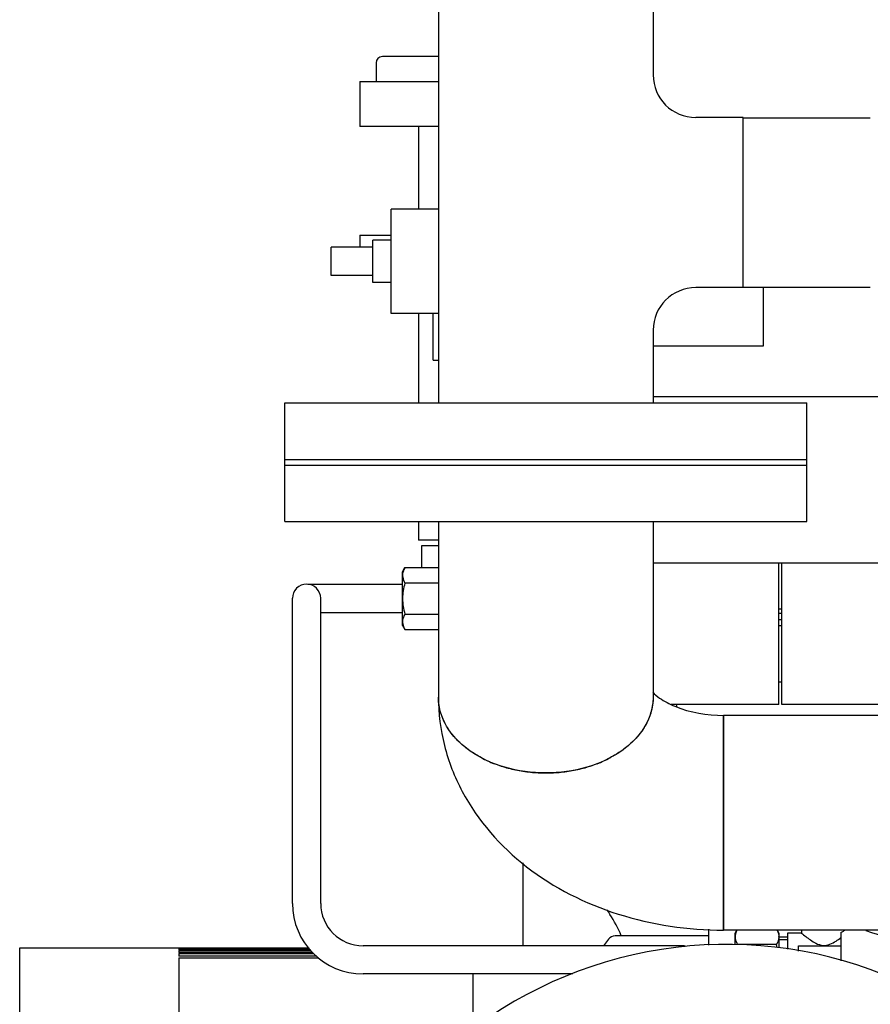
# Model space of a CAD drawing. Header units: millimetres. Extents: x 0 to 1189, y 0 to 841.
# Tile 77 of 135: x 378 to 390, y 453 to 466. Entities that reach past the tile are written whole.
import ezdxf

# ---------------------------------------------------------------- set-up
doc = ezdxf.new("R2010")
doc.units = ezdxf.units.MM
doc.header["$LTSCALE"] = 65.395
for name, color, linetype in [('0006_725600_24_SIMPLE1_X_PBL1061', 7, 'CONTINUOUS'), ('22293_KVEM_18_24_PBL1024', 7, 'CONTINUOUS'), ('25007_153200_25_ABL1049', 7, 'CONTINUOUS'), ('25007_153200_25_T2_PBL1094', 7, 'CONTINUOUS'), ('25007_153200_28_ABL1110', 7, 'CONTINUOUS'), ('25007_153200_31_ABL1090', 7, 'CONTINUOUS'), ('25007_153200_31_T1_PBL1091', 7, 'CONTINUOUS'), ('25007_153202_26_ABL1046', 7, 'CONTINUOUS'), ('25007_153202_26_T3_PBL1273', 7, 'CONTINUOUS'), ('25007_153500_01_ABL1070', 7, 'CONTINUOUS'), ('25007_153500_01_T1_PBL1124', 7, 'CONTINUOUS'), ('25067_153000_20_T3_PBL1059', 7, 'CONTINUOUS'), ('9M25C_GENSET_KPL_VERROHRUNG_ABL1004', 7, 'CONTINUOUS'), ('BOGEN-S-2D-90-76_1X2_9_PBL1093', 7, 'CONTINUOUS'), ('BOGEN-S-2D-90-76_1X2_9_PBL1111', 7, 'CONTINUOUS'), ('BOGEN-S-3D-45-76_1X2_9_PBL1075', 7, 'CONTINUOUS'), ('D3870-A2-L-10_PBL1026', 7, 'CONTINUOUS'), ('D3870-A2-L-10_PBL1098', 7, 'CONTINUOUS'), ('E1514-FF-DN65-PN16X2_PBL1048', 7, 'CONTINUOUS'), ('E1514-IBC_DN65PN40X2_PBL1263', 7, 'CONTINUOUS'), ('EN1092-1-01A-DN125-PN16-131_5_PBL1071', 7, 'CONTINUOUS'), ('EN1092-1-01A-DN125-PN16-131_5_PBL1262', 7, 'CONTINUOUS'), ('EN1092-1-01A-DN50-PN16-61_5_PBL1127', 7, 'CONTINUOUS'), ('EN1092-1-01A-DN65_PN16-77_5_PBL1050', 7, 'CONTINUOUS'), ('EN1092-1-01A-DN65_PN16-77_5_PBL1051', 7, 'CONTINUOUS'), ('EN1092-1-01A-DN65_PN16-77_5_PBL1259', 7, 'CONTINUOUS'), ('ERMETO_SCHWEISSKEGEL-SKA10X2RB_PBL1264', 7, 'CONTINUOUS'), ('ERV_GS125_16_ABL1077', 7, 'CONTINUOUS'), ('ERV_GS125_16_T1__PBL1078', 7, 'CONTINUOUS'), ('ERV_GS125_16_T1__PBL1260', 7, 'CONTINUOUS'), ('ERV_GS125_16_T2__PBL1136', 7, 'CONTINUOUS'), ('KUGELHAHN_10-0_PBL1102', 7, 'CONTINUOUS'), ('LAUTERBACH_SP_RING_2_0185_50_PBL1100', 7, 'CONTINUOUS'), ('new_view_4_VBL981', 7, 'CONTINUOUS'), ('PUMPENAGGRR45_125_160_FL-Z-DB50_PBL1060', 7, 'CONTINUOUS'), ('SKA-10X1_5_PBL1086', 7, 'CONTINUOUS'), ('T-STUECK-S-76_1X2_9-60_3X2_9_PBL1074', 7, 'CONTINUOUS')]:
    doc.layers.add(name, color=color, linetype=linetype)

# ---------------------------------------------------------------- blocks, each defined once
blk = doc.blocks.new('22293_KVEM_18_24_PBL1024', base_point=(385.7, 449.155))
at = {"layer": '22293_KVEM_18_24_PBL1024', "color": 6, "linetype": 'Continuous'}
for p, q in [((383.434, 465.94), (382.641, 465.94)), ((382.55, 465.85), (382.55, 465.59)), ((382.32, 465.59), (382.32, 464.95)), ((382.32, 465.59), (383.434, 465.59)), ((383.434, 464.95), (382.32, 464.95)), ((383.15, 464.95), (383.15, 463.78)), ((382.32, 463.41), (382.32, 463.24)), ((382.32, 463.41), (382.764, 463.41)), ((383.15, 462.3), (383.15, 461.032)), ((383.15, 459.352), (383.15, 459.09)), ((383.434, 459.09), (383.15, 459.09)), ((383.2, 458.699), (383.2, 459.01)), ((383.2, 459.01), (383.434, 459.01)), ((384.634, 453.34), (384.634, 454.517)), ((377.5, 447.67), (377.5, 453.31)), ((377.5, 453.31), (379.756, 453.31)), ((379.756, 453.31), (379.756, 453.304)), ((379.756, 453.31), (381.6, 453.31)), ((381.604, 453.304), (379.756, 453.304)), ((379.756, 453.299), (379.756, 453.283)), ((379.756, 453.299), (381.608, 453.299)), ((381.62, 453.283), (379.756, 453.283)), ((379.756, 453.272), (379.756, 453.245)), ((379.756, 453.272), (381.629, 453.272)), ((381.649, 453.245), (379.756, 453.245)), ((379.756, 453.229), (379.756, 453.191)), ((379.756, 453.229), (381.664, 453.229)), ((381.713, 453.191), (379.756, 453.191)), ((379.756, 453.169), (379.756, 451.74)), ((379.756, 453.169), (381.742, 453.169))]:
    blk.add_line(p, q, dxfattribs=at)
blk.add_arc((382.64, 465.85), 0.09, 90, 180, dxfattribs=at)
blk = doc.blocks.new('D3870-A2-L-10_PBL1026', base_point=(383.18, 458.26))
at = {"layer": 'D3870-A2-L-10_PBL1026', "color": 7, "linetype": 'Continuous'}
for p, q in [((382.926, 458.64), (382.96, 458.699)), ((382.96, 458.699), (383.434, 458.699)), ((382.926, 457.88), (382.926, 458.64)), ((383.434, 458.479), (382.96, 458.479)), ((382.96, 458.041), (383.434, 458.041)), ((382.926, 457.88), (382.96, 457.821)), ((382.96, 457.821), (383.434, 457.821))]:
    blk.add_line(p, q, dxfattribs=at)
for points, knots in [([(382.96, 458.699), (382.955, 458.69), (382.937, 458.656), (382.926, 458.617), (382.926, 458.589)], [0, 0, 0, 0, 0.263017, 1, 1, 1, 1]), ([(382.926, 458.589), (382.926, 458.58), (382.929, 458.541), (382.945, 458.505), (382.96, 458.479)], [0, 0, 0, 0, 0.241275, 1, 1, 1, 1]), ([(382.96, 458.041), (382.955, 458.032), (382.937, 457.998), (382.926, 457.959), (382.926, 457.931)], [0, 0, 0, 0, 0.263017, 1, 1, 1, 1]), ([(382.926, 457.931), (382.926, 457.922), (382.929, 457.883), (382.945, 457.847), (382.96, 457.821)], [0, 0, 0, 0, 0.241275, 1, 1, 1, 1])]:
    blk.add_open_spline(points, degree=3, knots=knots, dxfattribs=at)
for points in [[(382.96, 458.479), (382.939, 458.408), (382.926, 458.334), (382.926, 458.26)], [(382.926, 458.26), (382.926, 458.186), (382.939, 458.112), (382.96, 458.041)]]:
    blk.add_open_spline(points, degree=3, dxfattribs=at)
blk = doc.blocks.new('EN1092-1-01A-DN65_PN16-77_5_PBL1051', base_point=(384.956, 460.632))
at = {"layer": 'EN1092-1-01A-DN65_PN16-77_5_PBL1051', "color": 7, "linetype": 'Continuous'}
for p, q in [((381.256, 460.232), (381.256, 461.032)), ((381.256, 461.032), (388.656, 461.032)), ((388.656, 460.232), (388.656, 461.032)), ((381.256, 460.232), (388.656, 460.232))]:
    blk.add_line(p, q, dxfattribs=at)
blk = doc.blocks.new('T-STUECK-S-76_1X2_9-60_3X2_9_PBL1074', base_point=(385.595, 463.972))
at = {"layer": 'T-STUECK-S-76_1X2_9-60_3X2_9_PBL1074', "color": 7, "linetype": 'Continuous'}
for p, q in [((383.434, 466.912), (383.434, 461.032)), ((386.478, 466.912), (383.434, 466.912)), ((386.478, 466.912), (386.478, 465.681)), ((387.756, 465.078), (387.081, 465.078)), ((387.756, 462.666), (387.756, 465.078)), ((387.756, 462.666), (387.081, 462.666)), ((386.478, 462.063), (386.478, 461.032))]:
    blk.add_line(p, q, dxfattribs=at)
for centre, start, end in [((387.081, 465.681), 180, 270), ((387.081, 462.063), 90, 180)]:
    blk.add_arc(centre, 0.603, start, end, dxfattribs=at)
blk = doc.blocks.new('25007_153202_26_T3_PBL1273', base_point=(388.656, 463.872))
at = {"layer": '25007_153202_26_T3_PBL1273', "color": 7, "linetype": 'Continuous'}
for p, q in [((387.756, 465.072), (389.556, 465.072)), ((387.756, 462.672), (389.556, 462.672))]:
    blk.add_line(p, q, dxfattribs=at)
blk = doc.blocks.new('25007_153202_26_ABL1046', base_point=(385.706, 469.37))
at = {"layer": '25007_153202_26_T3_PBL1273'}
blk.add_blockref('25007_153202_26_T3_PBL1273', (388.656, 463.872), dxfattribs=at)
at = {"layer": 'EN1092-1-01A-DN65_PN16-77_5_PBL1051'}
blk.add_blockref('EN1092-1-01A-DN65_PN16-77_5_PBL1051', (384.956, 460.632), dxfattribs=at)
at = {"layer": 'T-STUECK-S-76_1X2_9-60_3X2_9_PBL1074'}
blk.add_blockref('T-STUECK-S-76_1X2_9-60_3X2_9_PBL1074', (385.595, 463.972), dxfattribs=at)
blk = doc.blocks.new('E1514-FF-DN65-PN16X2_PBL1048', base_point=(384.956, 460.192))
at = {"layer": 'E1514-FF-DN65-PN16X2_PBL1048', "color": 7, "linetype": 'Continuous'}
for p, q in [((381.256, 460.152), (381.256, 460.232)), ((381.256, 460.232), (388.656, 460.232)), ((388.656, 460.152), (388.656, 460.232)), ((381.256, 460.152), (388.656, 460.152))]:
    blk.add_line(p, q, dxfattribs=at)
blk = doc.blocks.new('EN1092-1-01A-DN65_PN16-77_5_PBL1050', base_point=(384.956, 459.752))
at = {"layer": 'EN1092-1-01A-DN65_PN16-77_5_PBL1050', "color": 7, "linetype": 'Continuous'}
for p, q in [((381.256, 459.352), (381.256, 460.152)), ((381.256, 460.152), (388.656, 460.152)), ((388.656, 459.352), (388.656, 460.152)), ((381.256, 459.352), (388.656, 459.352))]:
    blk.add_line(p, q, dxfattribs=at)
blk = doc.blocks.new('BOGEN-S-3D-45-76_1X2_9_PBL1075', base_point=(384.956, 457.571))
at = {"layer": 'BOGEN-S-3D-45-76_1X2_9_PBL1075', "color": 7, "linetype": 'Continuous'}
for p, q in [((383.434, 459.352), (383.434, 456.865)), ((386.478, 459.352), (386.478, 456.865))]:
    blk.add_line(p, q, dxfattribs=at)
blk.add_open_spline([(386.478, 456.865), (386.478, 456.722), (386.385, 456.416), (386.031, 456.065), (385.532, 455.84), (384.956, 455.762), (384.38, 455.84), (383.881, 456.065), (383.527, 456.416), (383.434, 456.722), (383.434, 456.865)], degree=3, knots=[0, 0, 0, 0, 0.104733, 0.222328, 0.356015, 0.5, 0.643985, 0.777672, 0.895267, 1, 1, 1, 1], dxfattribs=at)
blk = doc.blocks.new('BOGEN-S-2D-90-76_1X2_9_PBL1093', base_point=(385.455, 455.249))
at = {"layer": 'BOGEN-S-2D-90-76_1X2_9_PBL1093', "color": 7, "linetype": 'Continuous'}
blk.add_line((387.476, 456.605), (387.476, 453.561), dxfattribs=at)
for centre, radius, start, end in [((384.836, 457.505), 1.698, 242.1736, 248.9493), ((385.075, 457.505), 1.698, 291.0507, 297.8264), ((384.902, 457.674), 1.879, 248.9373, 255.27), ((385.01, 457.674), 1.879, 284.73, 291.0627), ((384.939, 457.815), 2.024, 255.2575, 261.2828), ((384.954, 457.908), 2.119, 261.2728, 267.1184), ((384.956, 457.939), 2.15, 267.1044, 272.8956), ((384.958, 457.908), 2.119, 272.8816, 278.7272), ((384.973, 457.815), 2.024, 278.7172, 284.7425)]:
    blk.add_arc(centre, radius, start, end, dxfattribs=at)
for points, knots in [([(383.434, 456.865), (383.434, 456.634), (383.493, 456.168), (383.834, 455.292), (384.645, 454.371), (385.975, 453.709), (386.972, 453.561), (387.476, 453.561)], [0, 0, 0, 0, 0.120442, 0.241209, 0.484753, 0.737867, 1, 1, 1, 1]), ([(386.473, 456.936), (386.5, 456.903), (386.599, 456.822), (386.919, 456.657), (387.242, 456.605), (387.476, 456.605)], [0, 0, 0, 0, 0.119605, 0.348703, 1, 1, 1, 1])]:
    blk.add_open_spline(points, degree=3, knots=knots, dxfattribs=at)
for points in [[(383.469, 456.636), (383.446, 456.71), (383.434, 456.788), (383.434, 456.865)], [(386.478, 456.865), (386.478, 456.788), (386.466, 456.71), (386.443, 456.636)], [(383.53, 456.489), (383.505, 456.536), (383.484, 456.586), (383.469, 456.636)], [(386.443, 456.636), (386.427, 456.586), (386.407, 456.536), (386.382, 456.489)], [(383.62, 456.349), (383.586, 456.393), (383.556, 456.44), (383.53, 456.489)], [(386.382, 456.489), (386.356, 456.44), (386.326, 456.393), (386.292, 456.349)], [(383.737, 456.22), (383.695, 456.26), (383.656, 456.303), (383.62, 456.349)], [(386.292, 456.349), (386.256, 456.303), (386.217, 456.26), (386.174, 456.22)], [(383.88, 456.104), (383.83, 456.139), (383.782, 456.178), (383.737, 456.22)], [(386.174, 456.22), (386.13, 456.178), (386.082, 456.139), (386.032, 456.104)], [(384.044, 456.004), (383.987, 456.034), (383.932, 456.067), (383.88, 456.104)], [(386.032, 456.104), (385.98, 456.067), (385.925, 456.034), (385.868, 456.004)]]:
    blk.add_open_spline(points, degree=3, dxfattribs=at)
blk = doc.blocks.new('25007_153200_25_T2_PBL1094', base_point=(390.178, 455.083))
at = {"layer": '25007_153200_25_T2_PBL1094', "color": 7, "linetype": 'Continuous'}
for p, q in [((387.476, 453.561), (387.476, 456.605)), ((392.88, 456.605), (387.476, 456.605)), ((392.88, 453.561), (392.88, 456.605)), ((392.88, 453.561), (387.476, 453.561))]:
    blk.add_line(p, q, dxfattribs=at)
blk = doc.blocks.new('25007_153200_25_ABL1049', base_point=(389.888, 447.396))
at = {"layer": '25007_153200_25_T2_PBL1094'}
blk.add_blockref('25007_153200_25_T2_PBL1094', (390.178, 455.083), dxfattribs=at)
at = {"layer": 'BOGEN-S-2D-90-76_1X2_9_PBL1093'}
blk.add_blockref('BOGEN-S-2D-90-76_1X2_9_PBL1093', (385.455, 455.249), dxfattribs=at)
at = {"layer": 'BOGEN-S-3D-45-76_1X2_9_PBL1075'}
blk.add_blockref('BOGEN-S-3D-45-76_1X2_9_PBL1075', (384.956, 457.571), dxfattribs=at)
at = {"layer": 'EN1092-1-01A-DN65_PN16-77_5_PBL1050'}
blk.add_blockref('EN1092-1-01A-DN65_PN16-77_5_PBL1050', (384.956, 459.752), dxfattribs=at)
blk = doc.blocks.new('25067_153000_20_T3_PBL1059', base_point=(384.143, 455.602))
at = {"layer": '25067_153000_20_T3_PBL1059', "color": 7, "linetype": 'Continuous'}
for p, q in [((381.366, 453.94), (381.366, 458.264)), ((381.766, 453.94), (381.766, 458.264)), ((386.92, 453.34), (382.366, 453.34)), ((386.92, 453.327), (386.92, 453.34)), ((385.338, 452.94), (382.366, 452.94))]:
    blk.add_line(p, q, dxfattribs=at)
for centre, radius, start, end in [((381.566, 458.264), 0.2, 0, 180), ((382.366, 453.94), 1, 180, 270), ((382.366, 453.94), 0.6, 180, 270)]:
    blk.add_arc(centre, radius, start, end, dxfattribs=at)
blk = doc.blocks.new('PUMPENAGGRR45_125_160_FL-Z-DB50_PBL1060', base_point=(387.52, 446.86))
at = {"layer": 'PUMPENAGGRR45_125_160_FL-Z-DB50_PBL1060', "color": 7, "linetype": 'Continuous'}
for p, q in [((392.2, 452.36), (392.2, 450.96)), ((392.8, 452.36), (392.2, 452.36)), ((383.772, 451.546), (383.392, 451.327)), ((384.152, 451.327), (383.772, 451.546)), ((391.268, 451.546), (390.888, 451.327)), ((391.648, 451.327), (391.268, 451.546)), ((383.392, 451.327), (383.392, 450.888)), ((384.152, 450.888), (384.152, 451.327)), ((390.888, 451.327), (390.888, 450.888)), ((391.648, 450.888), (391.648, 451.327)), ((383.392, 450.888), (383.772, 450.669)), ((383.772, 450.669), (384.152, 450.888)), ((390.888, 450.888), (391.268, 450.669)), ((392.2, 450.96), (391.212, 450.268)), ((391.268, 450.669), (391.648, 450.888)), ((391.496, 449.867), (392.2, 450.36)), ((392.2, 450.36), (392.8, 450.36)), ((381.6, 445.64), (381.6, 449.08)), ((381.6, 449.08), (383.146, 449.08)), ((381.6, 445.64), (383.146, 445.64)), ((392.2, 444.36), (391.496, 444.853)), ((391.212, 444.452), (392.2, 443.76)), ((392.2, 444.36), (392.8, 444.36)), ((383.772, 444.051), (383.392, 443.832)), ((384.152, 443.832), (383.772, 444.051)), ((391.268, 444.051), (390.888, 443.832)), ((391.648, 443.832), (391.268, 444.051)), ((383.392, 443.832), (383.392, 443.393)), ((384.152, 443.393), (384.152, 443.832)), ((390.888, 443.832), (390.888, 443.393)), ((391.648, 443.393), (391.648, 443.832)), ((392.2, 442.36), (392.2, 443.76)), ((383.392, 443.393), (383.772, 443.174)), ((383.772, 443.174), (384.152, 443.393)), ((390.888, 443.393), (391.268, 443.174)), ((391.268, 443.174), (391.648, 443.393)), ((392.8, 442.36), (392.2, 442.36))]:
    blk.add_line(p, q, dxfattribs=at)
for centre, radius in [((387.52, 447.36), 4.7), ((383.772, 451.108), 0.38), ((391.268, 451.108), 0.38), ((387.52, 447.36), 3.7), ((383.772, 443.612), 0.38), ((391.268, 443.612), 0.38)]:
    blk.add_circle(centre, radius, dxfattribs=at)
for start, end in [(39.576, 162.0522), (169.5565, 190.4429), (197.9475, 320.4243), (328.9162, 330.6882)]:
    blk.add_arc((387.52, 447.36), 6, start, end, dxfattribs=at)
blk = doc.blocks.new('EN1092-1-01A-DN125-PN16-131_5_PBL1071', base_point=(388.36, 462.08))
at = {"layer": 'EN1092-1-01A-DN125-PN16-131_5_PBL1071', "color": 7, "linetype": 'Continuous'}
for p, q in [((392.012, 462.52), (393.36, 462.52)), ((393.36, 461.64), (393.36, 462.52)), ((383.36, 461.64), (383.36, 462.3)), ((383.36, 461.64), (383.434, 461.64)), ((391.783, 461.64), (393.36, 461.64))]:
    blk.add_line(p, q, dxfattribs=at)
blk = doc.blocks.new('25007_153500_01_T1_PBL1124', base_point=(391.279, 459.42))
at = {"layer": '25007_153500_01_T1_PBL1124', "color": 7, "linetype": 'Continuous'}
blk.add_line((391.314, 459.16), (391.245, 459.68), dxfattribs=at)
blk = doc.blocks.new('EN1092-1-01A-DN125-PN16-131_5_PBL1262', base_point=(392.27, 458))
at = {"layer": 'EN1092-1-01A-DN125-PN16-131_5_PBL1262', "color": 7, "linetype": 'Continuous'}
for p, q in [((392.06, 458.44), (392.48, 458.44)), ((392.06, 457.56), (392.48, 457.56))]:
    blk.add_line(p, q, dxfattribs=at)
blk = doc.blocks.new('25007_153500_01_ABL1070', base_point=(388.36, 460.04))
at = {"layer": '25007_153500_01_T1_PBL1124'}
blk.add_blockref('25007_153500_01_T1_PBL1124', (391.279, 459.42), dxfattribs=at)
at = {"layer": 'EN1092-1-01A-DN125-PN16-131_5_PBL1071'}
blk.add_blockref('EN1092-1-01A-DN125-PN16-131_5_PBL1071', (388.36, 462.08), dxfattribs=at)
at = {"layer": 'EN1092-1-01A-DN125-PN16-131_5_PBL1262'}
blk.add_blockref('EN1092-1-01A-DN125-PN16-131_5_PBL1262', (392.27, 458), dxfattribs=at)
blk = doc.blocks.new('ERV_GS125_16_T1__PBL1078', base_point=(388.06, 452.92))
at = {"layer": 'ERV_GS125_16_T1__PBL1078', "color": 7, "linetype": 'Continuous'}
for p, q in [((385.844, 453.432), (385.775, 453.34)), ((387.266, 453.48), (385.942, 453.48)), ((383.92, 452.94), (383.92, 452.36)), ((383.92, 452.36), (384.217, 452.36)), ((392.2, 452.36), (390.823, 452.36))]:
    blk.add_line(p, q, dxfattribs=at)
blk.add_arc((385.94, 453.36), 0.12, 90, 143.1301, dxfattribs=at)
blk = doc.blocks.new('ERV_GS125_16_T2__PBL1136', base_point=(389.02, 455.46))
at = {"layer": 'ERV_GS125_16_T2__PBL1136', "color": 7, "linetype": 'Continuous'}
blk.add_line((392.22, 457.32), (392.22, 457.44), dxfattribs=at)
for centre, radius, start, end in [((387.42, 454.84), 1.88, 211.6875, 214.1484), ((384.54, 452.887), 1.6, 21.802, 34.1484)]:
    blk.add_arc(centre, radius, start, end, dxfattribs=at)
blk = doc.blocks.new('ERV_GS125_16_T1__PBL1260', base_point=(392.27, 457.32))
at = {"layer": 'ERV_GS125_16_T1__PBL1260', "color": 7, "linetype": 'Continuous'}
blk.add_line((392.06, 457.32), (392.48, 457.32), dxfattribs=at)
blk = doc.blocks.new('ERV_GS125_16_ABL1077', base_point=(388.2, 454.9))
at = {"layer": 'ERV_GS125_16_T1__PBL1078'}
blk.add_blockref('ERV_GS125_16_T1__PBL1078', (388.06, 452.92), dxfattribs=at)
at = {"layer": 'ERV_GS125_16_T1__PBL1260'}
blk.add_blockref('ERV_GS125_16_T1__PBL1260', (392.27, 457.32), dxfattribs=at)
at = {"layer": 'ERV_GS125_16_T2__PBL1136'}
blk.add_blockref('ERV_GS125_16_T2__PBL1136', (389.02, 455.46), dxfattribs=at)
blk = doc.blocks.new('SKA-10X1_5_PBL1086', base_point=(386.937, 453.334))
at = {"layer": 'SKA-10X1_5_PBL1086', "color": 7, "linetype": 'Continuous'}
for p, q in [((386.934, 453.328), (386.941, 453.34)), ((386.941, 453.34), (386.941, 453.328))]:
    blk.add_line(p, q, dxfattribs=at)
blk = doc.blocks.new('25007_153200_31_T1_PBL1091', base_point=(387.266, 453.461))
at = {"layer": '25007_153200_31_T1_PBL1091', "color": 7, "linetype": 'Continuous'}
blk.add_line((387.266, 453.346), (387.266, 453.576), dxfattribs=at)
blk = doc.blocks.new('EN1092-1-01A-DN50-PN16-61_5_PBL1127', base_point=(390.983, 460.08))
at = {"layer": 'EN1092-1-01A-DN50-PN16-61_5_PBL1127', "color": 7, "linetype": 'Continuous'}
for p, q in [((391.059, 460.48), (391.766, 460.48)), ((391.766, 459.68), (391.766, 460.48)), ((390.2, 459.68), (391.766, 459.68))]:
    blk.add_line(p, q, dxfattribs=at)
blk = doc.blocks.new('25007_153200_31_ABL1090', base_point=(389.516, 456.913))
at = {"layer": '25007_153200_31_T1_PBL1091'}
blk.add_blockref('25007_153200_31_T1_PBL1091', (387.266, 453.461), dxfattribs=at)
at = {"layer": 'EN1092-1-01A-DN50-PN16-61_5_PBL1127'}
blk.add_blockref('EN1092-1-01A-DN50-PN16-61_5_PBL1127', (390.983, 460.08), dxfattribs=at)
blk = doc.blocks.new('D3870-A2-L-10_PBL1098', base_point=(387.95, 453.436))
at = {"layer": 'D3870-A2-L-10_PBL1098', "color": 7, "linetype": 'Continuous'}
for p, q in [((387.64, 453.52), (387.664, 453.561)), ((387.64, 453.353), (387.64, 453.52)), ((388.234, 453.561), (388.26, 453.52)), ((388.26, 453.52), (388.26, 453.31)), ((388.223, 453.359), (387.674, 453.359))]:
    blk.add_line(p, q, dxfattribs=at)
for centre, radius, start, end in [((388.755, 453.047), 1.125, 163.8968, 164.3042), ((387.289, 453.067), 0.979, 14.6739, 17.3924), ((388.108, 453.469), 0.152, 356.6358, 359.9951)]:
    blk.add_arc(centre, radius, start, end, dxfattribs=at)
for points, knots in [([(387.664, 453.561), (387.661, 453.554), (387.647, 453.525), (387.64, 453.493), (387.64, 453.469)], [0, 0, 0, 0, 0.260284, 1, 1, 1, 1]), ([(388.233, 453.561), (388.238, 453.554), (388.252, 453.525), (388.26, 453.493), (388.26, 453.469)], [0, 0, 0, 0, 0.26181, 1, 1, 1, 1]), ([(387.64, 453.469), (387.64, 453.46), (387.643, 453.421), (387.659, 453.385), (387.674, 453.359)], [0, 0, 0, 0, 0.241275, 1, 1, 1, 1]), ([(388.26, 453.46), (388.259, 453.452), (388.254, 453.416), (388.238, 453.383), (388.223, 453.359)], [0, 0, 0, 0, 0.239782, 1, 1, 1, 1])]:
    blk.add_open_spline(points, degree=3, knots=knots, dxfattribs=at)
blk = doc.blocks.new('LAUTERBACH_SP_RING_2_0185_50_PBL1100', base_point=(389.269, 457.76))
at = {"layer": 'LAUTERBACH_SP_RING_2_0185_50_PBL1100', "color": 7, "linetype": 'Continuous'}
for p, q in [((388.26, 458.76), (386.478, 458.76)), ((388.26, 456.76), (388.26, 458.76)), ((388.26, 456.76), (388.26, 458.76)), ((388.3, 456.76), (388.3, 458.76)), ((388.3, 456.76), (388.3, 458.76)), ((390.801, 458.76), (388.3, 458.76)), ((392.06, 458.76), (392.06, 456.76)), ((388.26, 456.76), (386.732, 456.76)), ((392.06, 456.76), (388.3, 456.76))]:
    blk.add_line(p, q, dxfattribs=at)
blk = doc.blocks.new('KUGELHAHN_10-0_PBL1102', base_point=(389.18, 453.191))
at = {"layer": 'KUGELHAHN_10-0_PBL1102', "color": 7, "linetype": 'Continuous'}
for p, q in [((388.38, 453.52), (388.38, 453.29)), ((388.58, 453.52), (388.38, 453.52)), ((388.58, 453.561), (388.58, 453.52)), ((389.14, 453.526), (389.14, 453.128)), ((389.74, 453.495), (389.74, 452.925)), ((388.38, 453.46), (388.26, 453.46)), ((389.98, 452.827), (389.98, 453.431)), ((388.54, 453.264), (388.54, 453.34)), ((388.54, 453.34), (389.14, 453.34)), ((389.98, 453.14), (389.74, 453.14)), ((390.1, 452.82), (389.997, 452.82))]:
    blk.add_line(p, q, dxfattribs=at)
at = {"layer": 'KUGELHAHN_10-0_PBL1102', "color": 2, "linetype": 'Continuous'}
for p, q in [((388.26, 453.428), (388.38, 453.428)), ((390.1, 452.852), (389.98, 452.852))]:
    blk.add_line(p, q, dxfattribs=at)
at = {"layer": 'KUGELHAHN_10-0_PBL1102', "color": 7, "linetype": 'Continuous'}
for points, knots in [([(388.58, 453.52), (388.6, 453.503), (388.641, 453.469), (388.709, 453.419), (388.786, 453.37), (388.883, 453.337), (388.985, 453.356), (389.068, 453.403), (389.117, 453.438), (389.14, 453.456)], [0, 0, 0, 0, 0.123326, 0.248921, 0.395671, 0.554341, 0.714812, 0.866318, 1, 1, 1, 1]), ([(389.14, 453.526), (389.145, 453.529), (389.164, 453.541), (389.182, 453.553), (389.195, 453.562)], [0, 0, 0, 0, 0.289986, 1, 1, 1, 1])]:
    blk.add_open_spline(points, degree=3, knots=knots, dxfattribs=at)
blk = doc.blocks.new('BOGEN-S-2D-90-76_1X2_9_PBL1111', base_point=(388.803, 455.049))
at = {"layer": 'BOGEN-S-2D-90-76_1X2_9_PBL1111', "color": 7, "linetype": 'Continuous'}
blk.add_line((390.8, 453.338), (390.8, 453.561), dxfattribs=at)
for radius, start, end in [(4.042, 188.8333, 189.3492), (0.998, 218.7811, 231.5359), (4.042, 251.1276, 270.0001)]:
    blk.add_arc((390.8, 457.38), radius, start, end, dxfattribs=at)
blk = doc.blocks.new('EN1092-1-01A-DN65_PN16-77_5_PBL1259', base_point=(388.28, 457.48))
at = {"layer": 'EN1092-1-01A-DN65_PN16-77_5_PBL1259', "color": 7, "linetype": 'Continuous'}
for p, q in [((388.26, 457.88), (388.3, 457.88)), ((388.26, 457.08), (388.3, 457.08))]:
    blk.add_line(p, q, dxfattribs=at)
blk = doc.blocks.new('25007_153200_28_ABL1110', base_point=(399.469, 455.609))
at = {"layer": 'BOGEN-S-2D-90-76_1X2_9_PBL1111'}
blk.add_blockref('BOGEN-S-2D-90-76_1X2_9_PBL1111', (388.803, 455.049), dxfattribs=at)
at = {"layer": 'EN1092-1-01A-DN65_PN16-77_5_PBL1259'}
blk.add_blockref('EN1092-1-01A-DN65_PN16-77_5_PBL1259', (388.28, 457.48), dxfattribs=at)
blk = doc.blocks.new('E1514-IBC_DN65PN40X2_PBL1263', base_point=(388.28, 457.96))
at = {"layer": 'E1514-IBC_DN65PN40X2_PBL1263', "color": 7, "linetype": 'Continuous'}
blk.add_line((388.3, 457.96), (388.26, 457.96), dxfattribs=at)
blk = doc.blocks.new('ERMETO_SCHWEISSKEGEL-SKA10X2RB_PBL1264', base_point=(382.256, 458.26))
at = {"layer": 'ERMETO_SCHWEISSKEGEL-SKA10X2RB_PBL1264', "color": 7, "linetype": 'Continuous'}
for p, q in [((382.926, 458.46), (381.586, 458.46)), ((382.926, 458.06), (381.766, 458.06))]:
    blk.add_line(p, q, dxfattribs=at)
blk = doc.blocks.new('9M25C_GENSET_KPL_VERROHRUNG_ABL1004', base_point=(510.1, 476.485))
at = {"layer": '22293_KVEM_18_24_PBL1024'}
blk.add_blockref('22293_KVEM_18_24_PBL1024', (385.7, 449.155), dxfattribs=at)
at = {"layer": '25007_153200_25_ABL1049'}
blk.add_blockref('25007_153200_25_ABL1049', (389.888, 447.396), dxfattribs=at)
at = {"layer": '25007_153200_28_ABL1110'}
blk.add_blockref('25007_153200_28_ABL1110', (399.469, 455.609), dxfattribs=at)
at = {"layer": '25007_153200_31_ABL1090'}
blk.add_blockref('25007_153200_31_ABL1090', (389.516, 456.913), dxfattribs=at)
at = {"layer": '25007_153202_26_ABL1046'}
blk.add_blockref('25007_153202_26_ABL1046', (385.706, 469.37), dxfattribs=at)
at = {"layer": '25007_153500_01_ABL1070'}
blk.add_blockref('25007_153500_01_ABL1070', (388.36, 460.04), dxfattribs=at)
at = {"layer": '25067_153000_20_T3_PBL1059'}
blk.add_blockref('25067_153000_20_T3_PBL1059', (384.143, 455.602), dxfattribs=at)
at = {"layer": 'D3870-A2-L-10_PBL1026'}
blk.add_blockref('D3870-A2-L-10_PBL1026', (383.18, 458.26), dxfattribs=at)
at = {"layer": 'D3870-A2-L-10_PBL1098'}
blk.add_blockref('D3870-A2-L-10_PBL1098', (387.95, 453.436), dxfattribs=at)
at = {"layer": 'E1514-FF-DN65-PN16X2_PBL1048'}
blk.add_blockref('E1514-FF-DN65-PN16X2_PBL1048', (384.956, 460.192), dxfattribs=at)
at = {"layer": 'E1514-IBC_DN65PN40X2_PBL1263'}
blk.add_blockref('E1514-IBC_DN65PN40X2_PBL1263', (388.28, 457.96), dxfattribs=at)
at = {"layer": 'ERMETO_SCHWEISSKEGEL-SKA10X2RB_PBL1264'}
blk.add_blockref('ERMETO_SCHWEISSKEGEL-SKA10X2RB_PBL1264', (382.256, 458.26), dxfattribs=at)
at = {"layer": 'ERV_GS125_16_ABL1077'}
blk.add_blockref('ERV_GS125_16_ABL1077', (388.2, 454.9), dxfattribs=at)
at = {"layer": 'KUGELHAHN_10-0_PBL1102'}
blk.add_blockref('KUGELHAHN_10-0_PBL1102', (389.18, 453.191), dxfattribs=at)
at = {"layer": 'LAUTERBACH_SP_RING_2_0185_50_PBL1100'}
blk.add_blockref('LAUTERBACH_SP_RING_2_0185_50_PBL1100', (389.269, 457.76), dxfattribs=at)
at = {"layer": 'PUMPENAGGRR45_125_160_FL-Z-DB50_PBL1060'}
blk.add_blockref('PUMPENAGGRR45_125_160_FL-Z-DB50_PBL1060', (387.52, 446.86), dxfattribs=at)
at = {"layer": 'SKA-10X1_5_PBL1086'}
blk.add_blockref('SKA-10X1_5_PBL1086', (386.937, 453.334), dxfattribs=at)
blk = doc.blocks.new('0006_725600_24_SIMPLE1_X_PBL1061', base_point=(386.707, 463.04))
at = {"layer": '0006_725600_24_SIMPLE1_X_PBL1061', "color": 7, "linetype": 'Continuous'}
for p, q in [((388.3, 468.03), (388.26, 468.03)), ((388.3, 467.969), (388.26, 467.969)), ((388.3, 467.32), (388.26, 467.32)), ((390.2, 465.672), (390.2, 467.16)), ((390.836, 464.96), (391.5, 464.96)), ((391.5, 464.96), (391.02, 464.48)), ((391.5, 461.12), (391.5, 464.96)), ((382.764, 462.3), (382.764, 463.78)), ((383.434, 463.78), (382.764, 463.78)), ((382.504, 462.74), (382.504, 463.34)), ((382.764, 463.34), (382.504, 463.34)), ((381.914, 462.84), (381.914, 463.24)), ((382.504, 463.24), (381.914, 463.24)), ((382.504, 462.84), (381.914, 462.84)), ((382.764, 462.74), (382.504, 462.74)), ((388.04, 461.84), (388.04, 462.672)), ((383.434, 462.3), (382.764, 462.3)), ((386.478, 461.84), (388.04, 461.84)), ((391.02, 461.6), (391.5, 461.12)), ((391.5, 461.12), (386.478, 461.12)), ((390.2, 459.16), (390.2, 461.12)), ((388.3, 458.76), (388.26, 458.76)), ((388.3, 458.111), (388.26, 458.111)), ((388.3, 458.05), (388.26, 458.05))]:
    blk.add_line(p, q, dxfattribs=at)
blk = doc.blocks.new('NEW_VIEW_4_VBL981', base_point=(528.326, 517.297))
at = {"layer": '0006_725600_24_SIMPLE1_X_PBL1061'}
blk.add_blockref('0006_725600_24_SIMPLE1_X_PBL1061', (386.707, 463.04), dxfattribs=at)
at = {"layer": '9M25C_GENSET_KPL_VERROHRUNG_ABL1004'}
blk.add_blockref('9M25C_GENSET_KPL_VERROHRUNG_ABL1004', (510.1, 476.485), dxfattribs=at)

msp = doc.modelspace()

# ---------------------------------------------------------------- block references
at = {"layer": 'new_view_4_VBL981'}
msp.add_blockref('NEW_VIEW_4_VBL981', (528.32612, 517.29684), dxfattribs=at)

doc.saveas('drawing.dxf')
